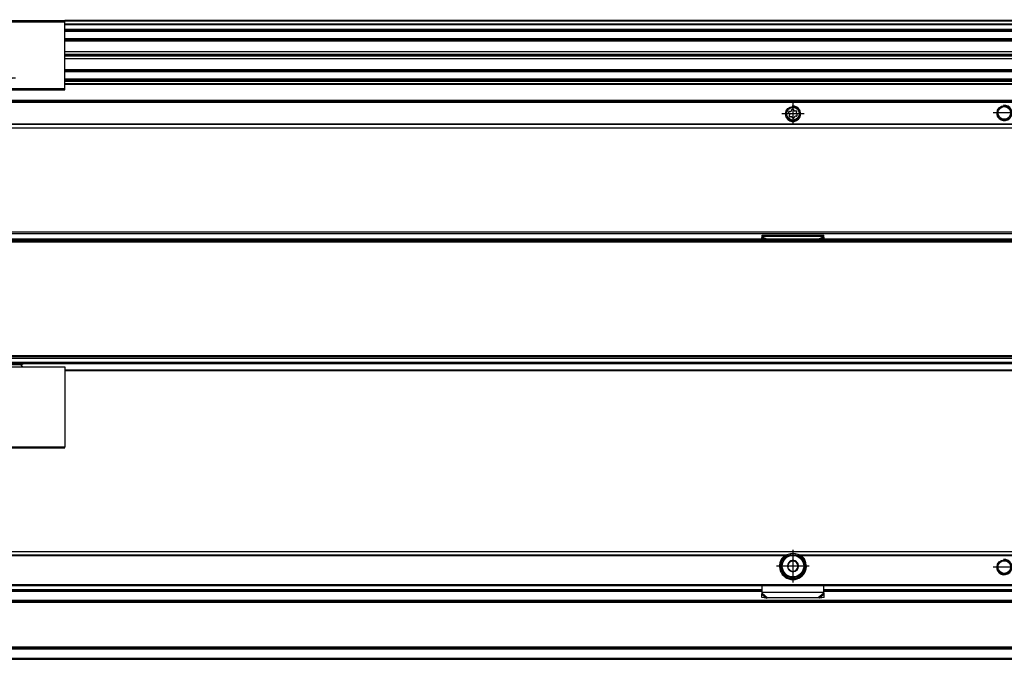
# Model space of a CAD drawing. Header units: millimetres. Extents: x -418 to 1275, y -151 to 443.
# Tile 37 of 47: x 633 to 890, y -51 to 116. Entities that reach past the tile are written whole.
import ezdxf

# ---------------------------------------------------------------- set-up
doc = ezdxf.new("R2010")
doc.units = ezdxf.units.MM
doc.linetypes.add('DOT_CENTER', pattern=[14, 12, -1, 0, -1])
doc.layers.add('1', color=7, linetype='Continuous')

# ---------------------------------------------------------------- blocks, each defined once
blk = doc.blocks.new('REGLA_SV2-570__23', base_point=(555.1, 97.35))
at = {"color": 7, "linetype": 'Continuous'}
for p, q in [((612.97, 115.35), (645.1, 115.35)), ((1224.1, 115.35), (645.1, 115.35)), ((645.1, 112.81), (1224.1, 112.81)), ((1224.1, 110.38), (645.1, 110.38)), ((645.1, 107.3), (1221.1, 107.3)), ((645.1, 106.64), (1221.1, 106.64)), ((1221.1, 106.35), (645.1, 106.35)), ((1221.1, 106.06), (645.1, 106.06)), ((1221.1, 105.4), (645.1, 105.4)), ((645.1, 102.31), (1224.1, 102.31)), ((1224.1, 99.89), (645.1, 99.89)), ((625.37, 97.35), (645.1, 97.35))]:
    blk.add_line(p, q, dxfattribs=at)
at = {"color": 3, "linetype": 'Continuous'}
for p, q in [((1224.1, 115.25), (645.1, 115.25)), ((645.1, 114.53), (1224.1, 114.53)), ((645.1, 114.34), (1224.1, 114.34)), ((645.1, 113.09), (1224.1, 113.09)), ((645.1, 112.61), (1224.1, 112.61)), ((1224.1, 110.58), (645.1, 110.58)), ((645.1, 110.23), (1221.1, 110.23)), ((1221.1, 110.04), (645.1, 110.04)), ((645.1, 102.66), (1221.1, 102.66)), ((1221.1, 102.46), (645.1, 102.46)), ((645.1, 102.11), (1224.1, 102.11)), ((1224.1, 100.09), (645.1, 100.09)), ((1224.1, 99.61), (645.1, 99.61))]:
    blk.add_line(p, q, dxfattribs=at)
blk = doc.blocks.new('SOPORTE_SV2__24', base_point=(552.1, 87.35))
at = {"color": 7, "linetype": 'Continuous'}
for p, q in [((1212.1, 99.49), (645.1, 99.49)), ((1227.1, 94.35), (552.1, 94.35)), ((833.71, 91.13), (833.53, 91.31)), ((833.62, 90.62), (833.75, 90.85)), ((833.7, 91.71), (833.96, 91.71)), ((834.13, 90.34), (833.88, 90.28)), ((834.18, 91.88), (834.25, 92.13)), ((834.52, 90.01), (834.39, 90.24)), ((834.68, 92.18), (834.81, 91.96)), ((835.02, 90.32), (834.95, 90.06)), ((835.06, 91.85), (835.32, 91.91)), ((835.5, 90.49), (835.24, 90.48)), ((835.58, 91.57), (835.45, 91.35)), ((835.49, 91.07), (835.67, 90.88)), ((1227.1, 87.35), (552.1, 87.35))]:
    blk.add_line(p, q, dxfattribs=at)
at = {"color": 3, "linetype": 'Continuous'}
for p, q in [((1212.1, 99.47), (645.1, 99.47)), ((1212.1, 98.88), (645.1, 98.88)), ((1212.1, 98.7), (645.1, 98.7)), ((1227.1, 94.55), (552.1, 94.55)), ((552.1, 94.15), (1227.1, 94.15)), ((1227.1, 88.43), (552.1, 88.43)), ((1227.1, 88.29), (552.1, 88.29)), ((552.1, 87.41), (1227.1, 87.41))]:
    blk.add_line(p, q, dxfattribs=at)
at = {"color": 7, "linetype": 'Continuous'}
for centre, radius in [((834.6, 91.1), 1.9), ((834.6, 91.1), 1.65), ((889.6, 91.35), 1.9), ((889.6, 91.35), 1.65)]:
    blk.add_circle(centre, radius, dxfattribs=at)
for centre, start, end in [((834.48, 92.07), 30.1519, 163.8716), ((833.7, 91.48), 90.5656, 223.8716), ((833.82, 90.51), 150.5656, 283.8716), ((833.55, 90.96), 330.5656, 43.8716), ((833.96, 91.94), 270.5656, 343.8716), ((834.19, 90.12), 30.5656, 103.8716), ((834.72, 90.13), 210.5656, 343.8706), ((835.01, 92.08), 210.1519, 283.4579), ((835.24, 90.25), 90.5656, 163.8706), ((835.38, 91.69), 330.5656, 103.4579), ((835.65, 91.23), 150.5656, 223.8716), ((835.5, 90.72), 270.5656, 43.8716)]:
    blk.add_arc(centre, 0.233, start, end, dxfattribs=at)
at = {"layer": '1', "color": 2, "linetype": 'DOT_CENTER'}
for p, q in [((834.6, 94), (834.6, 88.2)), ((837.5, 91.1), (831.7, 91.1)), ((892.5, 91.35), (886.7, 91.35))]:
    blk.add_line(p, q, dxfattribs=at)
at = {"layer": '1', "color": 30, "linetype": 'Continuous'}
for centre in [(834.6, 91.1), (889.6, 91.35)]:
    blk.add_arc(centre, 2, 175, 95, dxfattribs=at)
blk = doc.blocks.new('CABEZA_RANURADA_REGLA_SV2__25', base_point=(552.1, 97.35))
at = {"color": 7, "linetype": 'Continuous'}
for p, q in [((552.1, 115.35), (552.1, 115.05)), ((555.1, 115.35), (552.1, 115.35)), ((573.23, 115.35), (555.1, 115.35)), ((573.4, 115.05), (573.23, 115.35)), ((612.97, 115.35), (612.8, 115.05)), ((612.97, 115.35), (645.1, 115.35)), ((645.1, 115.05), (645.1, 115.35)), ((552.1, 115.05), (552.1, 97.65)), ((573.4, 115.05), (552.1, 115.05)), ((564.75, 98.55), (564.75, 114.15)), ((564.75, 114.15), (619.8, 114.15)), ((564.93, 98.7), (564.93, 114)), ((619.63, 114), (564.93, 114)), ((612.8, 115.05), (573.4, 115.05)), ((612.8, 115.05), (645.1, 115.05)), ((619.63, 114), (619.63, 98.7)), ((619.8, 98.55), (619.8, 114.15)), ((645.1, 97.65), (645.1, 115.05)), ((628.4, 108.11), (627.65, 107.68)), ((627.65, 107.68), (627.65, 106.81)), ((629.15, 107.68), (628.4, 108.11)), ((629.15, 106.81), (629.15, 107.68)), ((627.65, 106.81), (628.4, 106.38)), ((628.4, 106.38), (629.15, 106.81)), ((552.1, 97.65), (552.1, 97.35)), ((552.1, 97.65), (573.4, 97.65)), ((619.8, 98.55), (564.75, 98.55)), ((564.93, 98.7), (567.1, 98.7)), ((619.63, 98.7), (567.1, 98.7)), ((573.23, 97.35), (573.4, 97.65)), ((573.4, 97.65), (612.8, 97.65)), ((612.8, 97.65), (612.97, 97.35)), ((612.8, 97.65), (645.1, 97.65)), ((645.1, 97.35), (645.1, 97.65)), ((552.1, 97.35), (555.1, 97.35)), ((555.1, 97.35), (560.83, 97.35)), ((560.83, 97.35), (567.1, 97.35)), ((567.1, 97.35), (569.37, 97.35)), ((569.37, 97.35), (573.23, 97.35)), ((612.97, 97.35), (616.83, 97.35)), ((616.83, 97.35), (625.37, 97.35)), ((625.37, 97.35), (645.1, 97.35))]:
    blk.add_line(p, q, dxfattribs=at)
for centre, radius in [((555.05, 112.35), 2.24), ((555.05, 112.35), 1.74), ((555.05, 112.35), 1.62), ((568.45, 110.95), 2.4), ((568.45, 110.95), 2.35), ((616.1, 110.95), 2.4), ((616.1, 110.95), 2.35), ((628.4, 107.25), 1.6), ((628.4, 107.25), 1.42), ((628.4, 107.25), 1.25), ((568.45, 101.75), 2.4), ((568.45, 101.75), 2.35), ((616.1, 101.75), 2.4), ((616.1, 101.75), 2.35), ((629.05, 100.35), 2.2), ((629.05, 100.35), 1.7), ((629.05, 100.35), 1.6)]:
    blk.add_circle(centre, radius, dxfattribs=at)
for centre, start, end in [((565.95, 111.98), 316.4323, 358.5677), ((565.95, 109.91), 1.4323, 43.5677), ((567.42, 113.44), 271.4323, 313.5677), ((569.48, 113.44), 226.4323, 268.5677), ((570.95, 111.98), 181.4323, 223.5677), ((570.95, 109.91), 136.4323, 178.5677), ((613.6, 111.98), 316.4323, 358.5677), ((613.6, 109.91), 1.4323, 43.5677), ((615.07, 113.44), 271.4323, 313.5677), ((617.13, 113.44), 226.4323, 268.5677), ((618.6, 111.98), 181.4323, 223.5677), ((618.6, 109.91), 136.4323, 178.5677), ((567.42, 108.45), 46.4323, 88.5677), ((569.48, 108.45), 91.4323, 133.5677), ((615.07, 108.45), 46.4323, 88.5677), ((617.13, 108.45), 91.4323, 133.5677), ((565.95, 102.78), 316.4323, 358.5677), ((567.42, 104.24), 271.4323, 313.5677), ((569.48, 104.24), 226.4323, 268.5677), ((570.95, 102.78), 181.4323, 223.5677), ((613.6, 102.78), 316.4323, 358.5677), ((615.07, 104.24), 271.4323, 313.5677), ((617.13, 104.24), 226.4323, 268.5677), ((618.6, 102.78), 181.4323, 223.5677), ((565.95, 100.71), 1.4323, 43.5677), ((567.42, 99.25), 46.4323, 88.5677), ((569.48, 99.25), 91.4323, 133.5677), ((570.95, 100.71), 136.4323, 178.5677), ((613.6, 100.71), 1.4323, 43.5677), ((615.07, 99.25), 46.4323, 88.5677), ((617.13, 99.25), 91.4323, 133.5677), ((618.6, 100.71), 136.4323, 178.5677)]:
    blk.add_arc(centre, 1.5, start, end, dxfattribs=at)
at = {"layer": '1', "color": 2, "linetype": 'DOT_CENTER'}
for p, q in [((555.05, 115.59), (555.05, 109.1)), ((568.45, 114.35), (568.45, 107.55)), ((616.1, 114.35), (616.1, 107.55)), ((558.29, 112.35), (551.8, 112.35)), ((571.85, 110.95), (565.05, 110.95)), ((619.5, 110.95), (612.7, 110.95)), ((628.4, 109.85), (628.4, 104.65)), ((568.45, 105.15), (568.45, 98.35)), ((616.1, 105.15), (616.1, 98.35)), ((631, 107.25), (625.8, 107.25)), ((629.05, 103.55), (629.05, 97.15)), ((571.85, 101.75), (565.05, 101.75)), ((619.5, 101.75), (612.7, 101.75)), ((632.25, 100.35), (625.85, 100.35))]:
    blk.add_line(p, q, dxfattribs=at)
blk = doc.blocks.new('REGLA_SV2-570mm__26', base_point=(552.1, 87.35))
for name, p in [('CABEZA_RANURADA_REGLA_SV2__25', (552.1, 97.35)), ('REGLA_SV2-570__23', (555.1, 97.35)), ('SOPORTE_SV2__24', (552.1, 87.35))]:
    blk.add_blockref(name, p)
blk = doc.blocks.new('Bottom4', base_point=(639.6, 101.35))
blk.add_blockref('REGLA_SV2-570mm__26', (552.1, 87.35))
blk = doc.blocks.new('SOPORTE_SV2__28', base_point=(552.1, 24.25))
at = {"color": 7, "linetype": 'Continuous'}
for p, q in [((553.4, 60.35), (1225.8, 60.35)), ((826.49, 58.92), (826.6, 59.13)), ((826.6, 59.3), (826.6, 59.52)), ((826.6, 59.52), (842.6, 59.52)), ((826.6, 59.13), (826.6, 59.3)), ((842.6, 59.3), (842.6, 59.52)), ((842.6, 59.13), (842.6, 59.3)), ((842.71, 58.92), (842.6, 59.13)), ((826.5, 58.45), (826.49, 58.92)), ((842.7, 58.45), (842.71, 58.92)), ((1227.1, 24.25), (645.1, 24.25))]:
    blk.add_line(p, q, dxfattribs=at)
at = {"color": 3, "linetype": 'Continuous'}
for p, q in [((553.53, 59.99), (1225.67, 59.99)), ((826.6, 59.3), (842.6, 59.3)), ((826.6, 59.13), (827.91, 58.45)), ((842.6, 59.13), (841.29, 58.45)), ((826.49, 58.92), (827.4, 58.45)), ((842.71, 58.92), (841.8, 58.45)), ((1227.1, 26.05), (634.17, 26.05)), ((645.1, 24.45), (1227.1, 24.45))]:
    blk.add_line(p, q, dxfattribs=at)
blk = doc.blocks.new('CABEZA_RANURADA_REGLA_SV2__29', base_point=(552.1, 4.15))
at = {"color": 7, "linetype": 'Continuous'}
for p, q in [((578.4, 26.25), (578.89, 25.76)), ((585.5, 25.84), (585.09, 26.25)), ((627.7, 26.25), (627.29, 25.84)), ((633.88, 25.76), (634.37, 26.25)), ((552.1, 25.25), (573.23, 25.25)), ((552.1, 25.25), (552.1, 24.45)), ((552.1, 24.25), (552.1, 24.45)), ((552.1, 4.45), (552.1, 24.25)), ((573.4, 25.25), (573.23, 25.25)), ((573.23, 25.25), (573.23, 4.45)), ((578.47, 25.25), (573.4, 25.25)), ((573.4, 25.25), (573.4, 4.15)), ((578.88, 25.25), (578.47, 25.25)), ((585.5, 25.25), (578.88, 25.25)), ((612.8, 25.25), (585.5, 25.25)), ((612.97, 25.25), (612.8, 25.25)), ((612.8, 4.15), (612.8, 25.25)), ((612.97, 25.25), (627.29, 25.25)), ((612.97, 4.45), (612.97, 25.25)), ((627.29, 25.25), (633.89, 25.25)), ((633.89, 25.25), (634.3, 25.25)), ((634.3, 25.25), (645.1, 25.25)), ((645.1, 25.25), (645.1, 4.45)), ((559.15, 16.25), (561.26, 19.9)), ((561.26, 19.9), (568.94, 19.9)), ((567.1, 18.55), (563.1, 18.55)), ((568.94, 19.9), (571.05, 16.25)), ((615.15, 16.25), (617.26, 19.9)), ((617.26, 19.9), (624.94, 19.9)), ((623.1, 18.55), (619.1, 18.55)), ((624.94, 19.9), (626.8, 16.68)), ((561.26, 12.6), (559.15, 16.25)), ((571.05, 16.25), (568.94, 12.6)), ((617.26, 12.6), (615.15, 16.25)), ((626.8, 15.83), (624.94, 12.6)), ((626.8, 15.83), (626.8, 16.68)), ((563.1, 13.95), (567.1, 13.95)), ((619.1, 13.95), (623.1, 13.95)), ((568.94, 12.6), (561.26, 12.6)), ((624.94, 12.6), (617.26, 12.6)), ((573.23, 4.45), (552.1, 4.45)), ((552.1, 4.45), (552.1, 4.15)), ((573.4, 4.15), (552.1, 4.15)), ((573.4, 4.15), (573.23, 4.45)), ((612.8, 4.15), (573.4, 4.15)), ((612.97, 4.45), (612.8, 4.15)), ((612.8, 4.15), (645.1, 4.15)), ((612.97, 4.45), (645.1, 4.45)), ((645.1, 4.15), (645.1, 4.45))]:
    blk.add_line(p, q, dxfattribs=at)
at = {"color": 3, "linetype": 'Continuous'}
for p, q in [((578.56, 26.25), (578.97, 25.84)), ((585.5, 25.84), (578.97, 25.84)), ((585.55, 25.75), (627.24, 25.75)), ((627.29, 25.84), (633.8, 25.84)), ((633.8, 25.84), (634.21, 26.25)), ((591.82, 21.34), (592.88, 23.19)), ((593.32, 23.19), (594.38, 21.34)), ((558.29, 16.25), (560.83, 20.65)), ((560.83, 20.65), (569.37, 20.65)), ((569.37, 20.65), (571.91, 16.25)), ((594.17, 20.96), (592.03, 20.96)), ((614.29, 16.25), (616.83, 20.65)), ((616.83, 20.65), (625.37, 20.65)), ((625.37, 20.65), (627.55, 16.88)), ((560.83, 11.85), (558.29, 16.25)), ((571.91, 16.25), (569.37, 11.85)), ((616.83, 11.85), (614.29, 16.25)), ((627.55, 15.62), (625.37, 11.85)), ((627.55, 15.62), (627.55, 16.88)), ((569.37, 11.85), (560.83, 11.85)), ((625.37, 11.85), (616.83, 11.85))]:
    blk.add_line(p, q, dxfattribs=at)
at = {"color": 7, "linetype": 'Continuous'}
for centre, radius, start, end in [((585.42, 25.74), 0.131, 3.7675, 48.9854), ((627.37, 25.74), 0.13, 131.0124, 176.2306), ((563.1, 16.25), 2.3, 90, 270), ((567.1, 16.25), 2.3, 270, 90), ((619.1, 16.25), 2.3, 90, 270), ((623.1, 16.25), 2.3, 270, 90)]:
    blk.add_arc(centre, radius, start, end, dxfattribs=at)
at = {"color": 3, "linetype": 'Continuous'}
for centre, start, end in [((593.1, 23.06), 30, 150), ((592.03, 21.21), 150, 270), ((594.17, 21.21), 270, 30)]:
    blk.add_arc(centre, 0.25, start, end, dxfattribs=at)
at = {"color": 7, "linetype": 'Continuous'}
for points, knots in [([(578.47, 25.25), (578.49, 25.26), (578.56, 25.27), (578.67, 25.32), (578.79, 25.41), (578.87, 25.54), (578.91, 25.65), (578.91, 25.73), (578.9, 25.75), (578.89, 25.76)], [0, 0, 0, 0, 0.0741165, 0.2021672, 0.3703056, 0.5215738, 0.6576733, 0.7087043, 0.7462659, 0.7462659, 0.7462659, 0.7462659]), ([(585.55, 25.75), (585.55, 25.69), (585.55, 25.57), (585.53, 25.42), (585.53, 25.31), (585.51, 25.27), (585.5, 25.25)], [0, 0, 0, 0, 0.1945783, 0.3538246, 0.4620183, 0.5052321, 0.5052321, 0.5052321, 0.5052321]), ([(627.29, 25.25), (627.28, 25.27), (627.26, 25.31), (627.26, 25.42), (627.24, 25.57), (627.24, 25.69), (627.24, 25.75)], [0, 0, 0, 0, 0.0431727, 0.1513554, 0.3105983, 0.5051762, 0.5051762, 0.5051762, 0.5051762]), ([(633.88, 25.76), (633.87, 25.74), (633.85, 25.69), (633.88, 25.6), (633.93, 25.5), (634, 25.4), (634.11, 25.32), (634.22, 25.27), (634.28, 25.26), (634.3, 25.25)], [0, 0, 0, 0, 0.0617855, 0.1752028, 0.2702151, 0.3767851, 0.5459811, 0.6710063, 0.736098, 0.736098, 0.736098, 0.736098]), ([(560.83, 20.65), (560.85, 20.61), (560.91, 20.52), (560.99, 20.38), (561.06, 20.24), (561.13, 20.12), (561.2, 20.01), (561.24, 19.94), (561.26, 19.9)], [0, 0, 0, 0, 0.1387235, 0.3314136, 0.4767643, 0.6123724, 0.7391989, 0.8660254, 0.8660254, 0.8660254, 0.8660254]), ([(569.37, 20.65), (569.34, 20.6), (569.29, 20.51), (569.21, 20.36), (569.13, 20.24), (569.06, 20.12), (569, 20.01), (568.96, 19.94), (568.94, 19.9)], [0, 0, 0, 0, 0.1685037, 0.3314136, 0.5008844, 0.6123724, 0.7391989, 0.8660254, 0.8660254, 0.8660254, 0.8660254]), ([(616.83, 20.65), (616.86, 20.6), (616.91, 20.51), (617, 20.36), (617.07, 20.23), (617.14, 20.12), (617.2, 20.01), (617.24, 19.94), (617.26, 19.9)], [0, 0, 0, 0, 0.1679199, 0.3314136, 0.5077583, 0.6123724, 0.7391989, 0.8660254, 0.8660254, 0.8660254, 0.8660254]), ([(625.37, 20.65), (625.34, 20.6), (625.28, 20.5), (625.2, 20.35), (625.13, 20.23), (625.06, 20.12), (625, 20.01), (624.96, 19.94), (624.94, 19.9)], [0, 0, 0, 0, 0.1945586, 0.3314136, 0.5096969, 0.6123724, 0.7391989, 0.8660254, 0.8660254, 0.8660254, 0.8660254]), ([(558.29, 16.25), (558.34, 16.25), (558.45, 16.25), (558.61, 16.25), (558.75, 16.25), (558.89, 16.25), (559.03, 16.25), (559.11, 16.25), (559.15, 16.25)], [0, 0, 0, 0, 0.1688099, 0.3314136, 0.4564809, 0.6123724, 0.7391989, 0.8660254, 0.8660254, 0.8660254, 0.8660254]), ([(571.91, 16.25), (571.85, 16.25), (571.74, 16.25), (571.58, 16.25), (571.45, 16.25), (571.31, 16.25), (571.17, 16.25), (571.09, 16.25), (571.05, 16.25)], [0, 0, 0, 0, 0.1989204, 0.3314136, 0.4561855, 0.6123724, 0.7391989, 0.8660254, 0.8660254, 0.8660254, 0.8660254]), ([(614.29, 16.25), (614.35, 16.25), (614.46, 16.25), (614.62, 16.25), (614.75, 16.25), (614.89, 16.25), (615.03, 16.25), (615.11, 16.25), (615.15, 16.25)], [0, 0, 0, 0, 0.1976792, 0.3314136, 0.4553941, 0.6123724, 0.7391989, 0.8660254, 0.8660254, 0.8660254, 0.8660254]), ([(627.55, 16.88), (627.5, 16.87), (627.41, 16.84), (627.27, 16.8), (627.14, 16.77), (627.02, 16.74), (626.91, 16.71), (626.84, 16.69), (626.8, 16.68)], [0, 0, 0, 0, 0.1519158, 0.2971373, 0.4317703, 0.5490381, 0.6627476, 0.7764571, 0.7764571, 0.7764571, 0.7764571]), ([(627.55, 15.62), (627.51, 15.64), (627.41, 15.66), (627.28, 15.7), (627.15, 15.73), (627.03, 15.76), (626.91, 15.8), (626.84, 15.82), (626.8, 15.83)], [0, 0, 0, 0, 0.1250609, 0.2971373, 0.4095104, 0.5490381, 0.6627476, 0.7764571, 0.7764571, 0.7764571, 0.7764571]), ([(560.83, 11.85), (560.85, 11.89), (560.91, 11.99), (560.99, 12.14), (561.07, 12.27), (561.14, 12.39), (561.2, 12.49), (561.24, 12.57), (561.26, 12.6)], [0, 0, 0, 0, 0.1419187, 0.3314136, 0.518438, 0.6123724, 0.7391989, 0.8660254, 0.8660254, 0.8660254, 0.8660254]), ([(569.37, 11.85), (569.35, 11.89), (569.29, 11.99), (569.21, 12.13), (569.14, 12.26), (569.07, 12.38), (569, 12.49), (568.96, 12.57), (568.94, 12.6)], [0, 0, 0, 0, 0.1417123, 0.3314136, 0.4783543, 0.6123724, 0.7391989, 0.8660254, 0.8660254, 0.8660254, 0.8660254]), ([(616.83, 11.85), (616.86, 11.91), (616.92, 12.01), (617, 12.15), (617.07, 12.27), (617.14, 12.39), (617.2, 12.49), (617.24, 12.57), (617.26, 12.6)], [0, 0, 0, 0, 0.2015267, 0.3314136, 0.5096719, 0.6123724, 0.7391989, 0.8660254, 0.8660254, 0.8660254, 0.8660254]), ([(625.37, 11.85), (625.34, 11.9), (625.29, 12), (625.21, 12.13), (625.14, 12.26), (625.07, 12.37), (625, 12.49), (624.96, 12.57), (624.94, 12.6)], [0, 0, 0, 0, 0.1713683, 0.3314136, 0.4554033, 0.6123724, 0.7391989, 0.8660254, 0.8660254, 0.8660254, 0.8660254])]:
    blk.add_open_spline(points, degree=3, knots=knots, dxfattribs=at)
at = {"color": 3, "linetype": 'Continuous'}
for points, knots in [([(578.88, 25.25), (578.9, 25.27), (578.94, 25.32), (578.95, 25.45), (578.97, 25.63), (578.97, 25.77), (578.97, 25.84)], [0, 0, 0, 0, 0.0612673, 0.1973464, 0.391351, 0.6083017, 0.6083017, 0.6083017, 0.6083017]), ([(578.97, 25.84), (578.96, 25.83), (578.94, 25.81), (578.92, 25.79), (578.9, 25.77), (578.89, 25.76), (578.89, 25.76)], [0, 0, 0, 0, 0.044392, 0.080644, 0.1079609, 0.1118633, 0.1118633, 0.1118633, 0.1118633]), ([(633.8, 25.84), (633.8, 25.77), (633.8, 25.63), (633.82, 25.45), (633.83, 25.32), (633.88, 25.27), (633.89, 25.25)], [0, 0, 0, 0, 0.2168263, 0.4106589, 0.5465665, 0.6076479, 0.6076479, 0.6076479, 0.6076479]), ([(633.88, 25.76), (633.88, 25.77), (633.88, 25.77), (633.86, 25.79), (633.84, 25.81), (633.81, 25.83), (633.8, 25.84)], [0, 0, 0, 0, 0.0104252, 0.0208504, 0.0727862, 0.1120602, 0.1120602, 0.1120602, 0.1120602])]:
    blk.add_open_spline(points, degree=3, knots=knots, dxfattribs=at)
blk = doc.blocks.new('REGLA_SV2-570__30', base_point=(552.1, 26.25))
at = {"color": 7, "linetype": 'Continuous'}
for p, q in [((555.1, 57.95), (1224.1, 57.95)), ((1213.64, 58.45), (565.56, 58.45)), ((555.1, 27.54), (1224.1, 27.54)), ((567.1, 26.25), (1212.1, 26.25))]:
    blk.add_line(p, q, dxfattribs=at)
at = {"color": 3, "linetype": 'Continuous'}
for p, q in [((555.1, 57.76), (1224.1, 57.76)), ((1166.29, 58.25), (612.91, 58.25)), ((1224.1, 28.15), (555.1, 28.15)), ((1224.1, 27.98), (555.1, 27.98)), ((555.1, 27.56), (1224.1, 27.56)), ((555.1, 26.45), (1224.1, 26.45))]:
    blk.add_line(p, q, dxfattribs=at)
blk = doc.blocks.new('REGLA_SV2-570mm__31', base_point=(552.1, 4.15))
for name, p in [('SOPORTE_SV2__28', (552.1, 24.25)), ('REGLA_SV2-570__30', (552.1, 26.25)), ('CABEZA_RANURADA_REGLA_SV2__29', (552.1, 4.15))]:
    blk.add_blockref(name, p)
blk = doc.blocks.new('Front6', base_point=(639.6, 32.25))
blk.add_blockref('REGLA_SV2-570mm__31', (552.1, 4.15))
blk = doc.blocks.new('CABEZA_RANURADA_REGLA_SV2__52', base_point=(552.1, -50.85))
at = {"color": 7, "linetype": 'Continuous'}
for p, q in [((555.1, -32.85), (552.1, -32.85)), ((552.1, -33.65), (552.1, -32.85)), ((560.83, -32.85), (555.1, -32.85)), ((567.1, -32.85), (560.83, -32.85)), ((567.1, -32.85), (573.23, -32.85)), ((622.6, -32.85), (645.1, -32.85)), ((552.1, -36.3), (552.1, -33.65)), ((552.1, -38.62), (552.1, -37.7)), ((552.1, -45.07), (552.1, -38.62)), ((552.1, -46), (552.1, -45.07)), ((552.1, -50.05), (552.1, -47.4)), ((552.1, -50.85), (552.1, -50.05)), ((552.1, -50.85), (555.1, -50.85)), ((555.1, -50.85), (573.23, -50.85)), ((612.97, -50.85), (645.1, -50.85))]:
    blk.add_line(p, q, dxfattribs=at)
blk = doc.blocks.new('REGLA_SV2-570__53', base_point=(552.1, -50.85))
at = {"color": 7, "linetype": 'Continuous'}
for p, q in [((622.6, -32.85), (645.1, -32.85)), ((645.1, -32.85), (826.6, -32.85)), ((842.6, -32.85), (936.6, -32.85)), ((1213.93, -35.85), (565.27, -35.85)), ((1213.93, -47.85), (565.27, -47.85)), ((612.97, -50.85), (645.1, -50.85)), ((645.1, -50.85), (1224.1, -50.85))]:
    blk.add_line(p, q, dxfattribs=at)
at = {"color": 3, "linetype": 'Continuous'}
for p, q in [((622.6, -33.12), (826.6, -33.12)), ((842.6, -33.12), (936.6, -33.12)), ((1224.1, -35.58), (555.1, -35.58)), ((1213.64, -36.05), (565.56, -36.05)), ((555.1, -48.12), (1224.1, -48.12)), ((1213.64, -47.65), (565.56, -47.65)), ((555.1, -50.58), (1224.1, -50.58))]:
    blk.add_line(p, q, dxfattribs=at)
blk = doc.blocks.new('SOPORTE_SV2__54', base_point=(552.1, -34.91))
at = {"color": 7, "linetype": 'Continuous'}
for p, q in [((1227.1, -22.85), (552.1, -22.85)), ((832.25, -24.35), (832.61, -24.35)), ((836.59, -24.35), (836.95, -24.35)), ((553.6, -31.6), (1225.6, -31.6)), ((622.6, -32.85), (645.1, -32.85)), ((645.1, -32.85), (826.6, -32.85)), ((826.6, -33.34), (826.6, -31.6)), ((842.6, -33.34), (842.6, -31.6)), ((842.6, -32.85), (936.6, -32.85)), ((826.54, -33.72), (826.49, -33.89)), ((826.51, -34.78), (826.49, -33.89)), ((827.68, -34.91), (826.51, -34.78)), ((826.6, -33.63), (826.6, -33.34)), ((828.01, -34.84), (827.68, -34.91)), ((841.19, -34.84), (828.01, -34.84)), ((841.52, -34.91), (841.19, -34.84)), ((842.69, -34.78), (841.52, -34.91)), ((842.6, -33.63), (842.6, -33.34)), ((842.71, -33.89), (842.66, -33.72)), ((842.69, -34.78), (842.71, -33.89))]:
    blk.add_line(p, q, dxfattribs=at)
at = {"color": 3, "linetype": 'Continuous'}
for p, q in [((1227.1, -22.91), (552.1, -22.91)), ((832.61, -23.79), (616.59, -23.79)), ((832.33, -23.93), (616.87, -23.93)), ((942.61, -23.79), (836.59, -23.79)), ((942.33, -23.93), (836.87, -23.93)), ((834.96, -29.83), (834.24, -29.83)), ((553.41, -31.4), (1225.8, -31.4)), ((622.6, -32.65), (826.6, -32.65)), ((842.6, -32.65), (936.6, -32.65)), ((826.49, -33.89), (827.68, -34.91)), ((826.6, -33.34), (842.6, -33.34)), ((826.6, -33.63), (828.01, -34.84)), ((842.6, -33.63), (841.19, -34.84)), ((842.71, -33.89), (841.52, -34.91))]:
    blk.add_line(p, q, dxfattribs=at)
at = {"color": 7, "linetype": 'Continuous'}
for centre, radius in [((834.6, -26.6), 3), ((889.6, -26.85), 1.9), ((889.6, -26.85), 1.65), ((834.6, -26.6), 0.05)]:
    blk.add_circle(centre, radius, dxfattribs=at)
at = {"color": 3, "linetype": 'Continuous'}
blk.add_circle((834.6, -26.6), 2.8, dxfattribs=at)
at = {"color": 7, "linetype": 'Continuous'}
for centre, radius, start, end in [((834.6, -26.6), 3.5, 130.3552, 49.6448), ((834.6, -26.6), 3.25, 136.2373, 43.8131), ((834.6, -26.6), 3.25, 112.6199, 136.2373), ((834.71, -30.36), 6.9, 101.3553, 107.6968), ((834.6, -26.6), 3.25, 67.3801, 112.6199), ((834.6, -26.6), 1.3, 128.7237, 156.839), ((834.6, -26.6), 1.45, 82.7814, 142.7814), ((834.6, -26.6), 1.3, 96.839, 128.7237), ((834.6, -26.6), 1.3, 68.7237, 96.839), ((834.6, -26.6), 1.45, 82.3311, 82.7814), ((834.6, -26.6), 1.45, 22.7814, 82.3311), ((834.6, -26.6), 1.3, 36.839, 68.7237), ((834.49, -30.36), 6.9, 72.3032, 78.6447), ((834.6, -26.6), 3.25, 43.8131, 67.3801), ((834.6, -26.6), 1.45, 142.7814, 202.7814), ((834.6, -26.6), 1.45, 202.7814, 262.7814), ((834.6, -26.6), 1.3, 156.839, 188.7237), ((834.6, -26.6), 1.3, 216.839, 248.7237), ((834.59, -26.6), 1.45, 263.0083, 323.0088), ((834.6, -26.6), 1.3, 276.839, 308.7237), ((834.6, -26.6), 1.3, 308.7237, 336.839), ((834.6, -26.6), 1.3, 8.7237, 36.839), ((834.6, -26.59), 1.45, 322.5539, 22.5544), ((834.6, -26.6), 1.3, 336.839, 8.7237), ((825.1, -33.29), 1.51, 343.56, 358.2332), ((825.1, -33.29), 1.51, 358.2332, 359.1311), ((844.1, -33.29), 1.51, 180.8689, 181.7675), ((844.1, -33.29), 1.51, 181.7675, 196.44)]:
    blk.add_arc(centre, radius, start, end, dxfattribs=at)
for points, knots in [([(832.33, -23.93), (832.35, -23.92), (832.4, -23.88), (832.46, -23.85), (832.53, -23.82), (832.58, -23.8), (832.61, -23.79)], [0, 0, 0, 0, 0.0733847, 0.1584419, 0.2234097, 0.3132558, 0.3132558, 0.3132558, 0.3132558]), ([(833.79, -25.58), (833.76, -25.59), (833.71, -25.62), (833.61, -25.66), (833.53, -25.69), (833.47, -25.71), (833.45, -25.72)], [0, 0, 0, 0, 0.0767549, 0.1856002, 0.2972528, 0.3681089, 0.3681089, 0.3681089, 0.3681089]), ([(834.78, -25.16), (834.75, -25.18), (834.69, -25.2), (834.61, -25.24), (834.53, -25.27), (834.48, -25.29), (834.45, -25.31)], [0, 0, 0, 0, 0.1134009, 0.1823809, 0.2656018, 0.3680435, 0.3680435, 0.3680435, 0.3680435]), ([(835.07, -25.39), (835.05, -25.37), (835, -25.33), (834.92, -25.27), (834.85, -25.22), (834.8, -25.18), (834.78, -25.16)], [0, 0, 0, 0, 0.0887888, 0.1856625, 0.2936977, 0.3681005, 0.3681005, 0.3681005, 0.3681005]), ([(836.59, -23.79), (836.61, -23.8), (836.66, -23.81), (836.73, -23.84), (836.8, -23.88), (836.84, -23.91), (836.87, -23.93)], [0, 0, 0, 0, 0.0689839, 0.1547784, 0.224125, 0.3132374, 0.3132374, 0.3132374, 0.3132374]), ([(833.32, -26.79), (833.31, -26.83), (833.3, -26.89), (833.29, -26.98), (833.28, -27.07), (833.27, -27.13), (833.26, -27.16)], [0, 0, 0, 0, 0.0938272, 0.1859207, 0.2765324, 0.3680692, 0.3680692, 0.3680692, 0.3680692]), ([(833.26, -27.16), (833.28, -27.17), (833.34, -27.21), (833.39, -27.25), (833.45, -27.29), (833.5, -27.33), (833.54, -27.36), (833.56, -27.38)], [0, 0, 0, 0, 0.0758938, 0.1821765, 0.2163557, 0.2820526, 0.3680972, 0.3680972, 0.3680972, 0.3680972]), ([(833.45, -25.72), (833.44, -25.75), (833.44, -25.81), (833.43, -25.9), (833.42, -25.99), (833.41, -26.06), (833.4, -26.09)], [0, 0, 0, 0, 0.0917297, 0.1825419, 0.2744424, 0.3680689, 0.3680689, 0.3680689, 0.3680689]), ([(834.13, -27.81), (834.15, -27.83), (834.2, -27.87), (834.27, -27.92), (834.34, -27.97), (834.39, -28), (834.41, -28.03), (834.42, -28.04)], [0, 0, 0, 0, 0.0936265, 0.1855269, 0.2687271, 0.3328903, 0.3681778, 0.3681778, 0.3681778, 0.3681778]), ([(834.42, -28.04), (834.45, -28.02), (834.5, -27.99), (834.59, -27.96), (834.67, -27.92), (834.72, -27.9), (834.75, -27.89)], [0, 0, 0, 0, 0.1052321, 0.1823892, 0.2693273, 0.3680517, 0.3680517, 0.3680517, 0.3680517]), ([(835.41, -27.61), (835.44, -27.6), (835.49, -27.58), (835.58, -27.54), (835.67, -27.5), (835.73, -27.48), (835.75, -27.47)], [0, 0, 0, 0, 0.0767049, 0.1856002, 0.2883286, 0.3646164, 0.3646164, 0.3646164, 0.3646164]), ([(835.94, -26.04), (835.9, -26.01), (835.85, -25.98), (835.79, -25.93), (835.72, -25.88), (835.67, -25.84), (835.64, -25.82)], [0, 0, 0, 0, 0.1210698, 0.1824367, 0.251794, 0.3680369, 0.3680369, 0.3680369, 0.3680369]), ([(835.75, -27.47), (835.75, -27.44), (835.76, -27.38), (835.77, -27.29), (835.78, -27.2), (835.79, -27.14), (835.8, -27.11)], [0, 0, 0, 0, 0.0886581, 0.1790162, 0.2709526, 0.3646164, 0.3646164, 0.3646164, 0.3646164]), ([(835.88, -26.4), (835.89, -26.37), (835.9, -26.31), (835.91, -26.22), (835.92, -26.13), (835.93, -26.07), (835.94, -26.04)], [0, 0, 0, 0, 0.0936956, 0.1856625, 0.2764057, 0.368069, 0.368069, 0.368069, 0.368069]), ([(826.49, -33.89), (826.5, -33.87), (826.52, -33.83), (826.55, -33.76), (826.57, -33.7), (826.59, -33.65), (826.6, -33.63)], [0, 0, 0, 0, 0.0660342, 0.1356749, 0.2077706, 0.2833141, 0.2833141, 0.2833141, 0.2833141]), ([(842.71, -33.89), (842.7, -33.87), (842.68, -33.83), (842.65, -33.76), (842.63, -33.7), (842.61, -33.65), (842.6, -33.63)], [0, 0, 0, 0, 0.0660342, 0.1356749, 0.2077706, 0.2833141, 0.2833141, 0.2833141, 0.2833141])]:
    blk.add_open_spline(points, degree=3, knots=knots, dxfattribs=at)
at = {"layer": '1', "color": 2, "linetype": 'DOT_CENTER'}
for p, q in [((834.6, -22.35), (834.6, -30.85)), ((834.6, -22.35), (834.6, -30.85)), ((838.85, -26.6), (830.35, -26.6)), ((838.85, -26.6), (830.35, -26.6)), ((892.5, -26.85), (886.7, -26.85))]:
    blk.add_line(p, q, dxfattribs=at)
at = {"layer": '1', "color": 30, "linetype": 'Continuous'}
blk.add_arc((889.6, -26.85), 2, 175, 95, dxfattribs=at)
blk.add_arc((889.6, -26.85), 2, 175, 95, dxfattribs=at)
blk = doc.blocks.new('REGLA_SV2-570mm__55', base_point=(552.1, -50.85))
for name, p in [('SOPORTE_SV2__54', (552.1, -34.91)), ('CABEZA_RANURADA_REGLA_SV2__52', (552.1, -50.85)), ('REGLA_SV2-570__53', (552.1, -50.85))]:
    blk.add_blockref(name, p)
blk = doc.blocks.new('Top4', base_point=(639.6, -36.85))
blk.add_blockref('REGLA_SV2-570mm__55', (552.1, -50.85))

msp = doc.modelspace()

# ---------------------------------------------------------------- block references
for name, p in [('Bottom4', (639.6, 101.35)), ('Front6', (639.6, 32.25)), ('Top4', (639.6, -36.85))]:
    msp.add_blockref(name, p)

doc.saveas('drawing.dxf')
